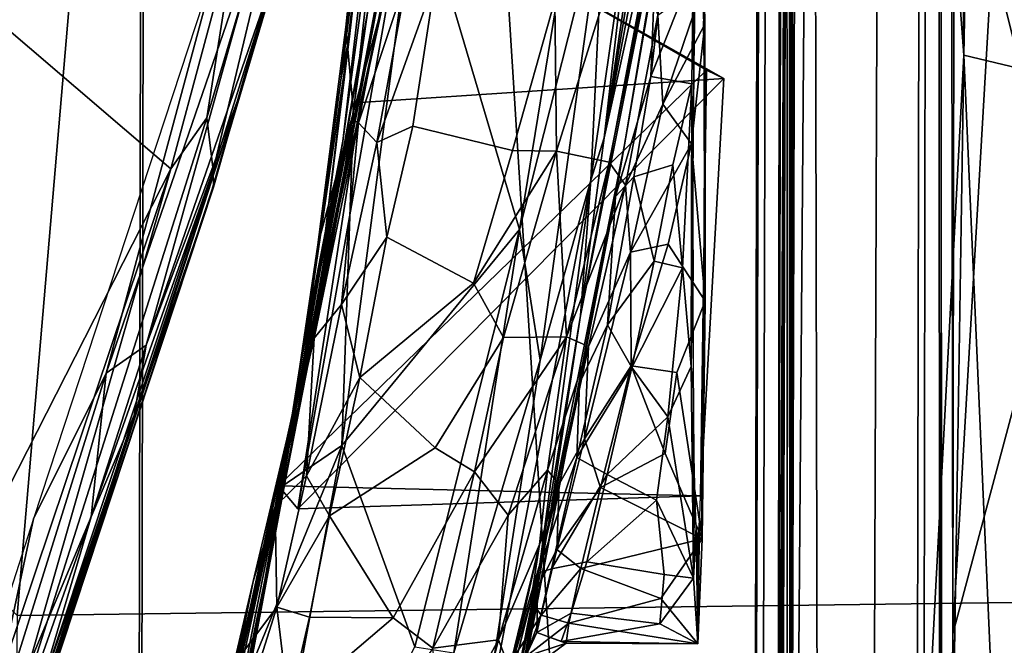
# Model space of a CAD drawing. Header units: millimetres. Extents: x -340 to 319, y -456 to 358.
# Tile 44 of 88: x 50 to 68, y -147 to -136. Entities that reach past the tile are written whole.
import ezdxf

# ---------------------------------------------------------------- set-up
doc = ezdxf.new("R2010")
doc.units = ezdxf.units.MM
doc.layers.add('Layer 01', color=7, linetype='Continuous', true_color=0x000000)

msp = doc.modelspace()

# ---------------------------------------------------------------- linework, layer by layer
at = {"layer": 'Layer 01'}
for points in [[(63.826, -162.799, 399.246), (63.953, -167.869, 407.788), (64.529, 77.813, 400.052)], [(63.826, -162.799, 399.246), (64.529, 77.813, 400.052), (64.249, 61.955, 385.965)], [(64.529, 77.813, 400.052), (63.953, -167.869, 407.788), (64.262, -159.859, 424.932)], [(64.529, 77.813, 400.052), (64.262, -159.859, 424.932), (64.706, 38.767, 417.383)], [(67.248, 61.946, 385.915), (66.825, -162.808, 399.196), (63.826, -162.799, 399.246), (64.249, 61.955, 385.965)], [(66.953, -167.885, 407.735), (66.825, -162.808, 399.196), (67.248, 61.946, 385.915)], [(67.248, 61.946, 385.915), (67.26, -159.887, 424.795), (66.953, -167.885, 407.735)], [(67.248, 61.946, 385.915), (67.302, -169.886, 429.007), (67.296, -160.654, 427.064)], [(67.506, -146.941, 437.317), (67.302, -169.886, 429.007), (67.248, 61.946, 385.915)], [(67.248, 61.946, 385.915), (67.296, -160.654, 427.064), (67.26, -159.887, 424.795)], [(67.248, 61.946, 385.915), (67.589, -102.936, 434.713), (67.506, -146.941, 437.317)], [(64.441, -119.838, 428.759), (64.706, 38.767, 417.383), (64.262, -159.859, 424.932)], [(150.574, -20.344, 437.249), (-74.704, -146.791, 444.636), (-179.362, -90.332, 441.339)], [(-71.543, -150.43, 444.848), (150.574, -20.344, 437.249), (-85.976, -218.806, 448.843)], [(72.472, -149.481, 444.793), (-85.976, -218.806, 448.843), (150.574, -20.344, 437.249)], [(-71.543, -150.43, 444.848), (-74.704, -146.791, 444.636), (150.574, -20.344, 437.249)], [(216.408, -154.237, 107.067), (57.117, -38.336, 147.62), (140.168, -98.664, 129.695)], [(57.117, -38.336, 147.62), (216.408, -154.237, 107.067), (217.636, -155.157, 106.103)], [(217.636, -155.157, 106.103), (170.099, -121.083, 102.083), (57.117, -38.336, 147.62)], [(214.243, -158.612, 106.115), (137.385, -102.981, 129.455), (63.101, -49.131, 149.515)], [(164.849, -122.267, 102.742), (214.243, -158.612, 106.115), (63.101, -49.131, 149.515)], [(67.713, -136.219, 441.296), (67.275, -79.826, 437.751), (66.176, -115.466, 439.114)], [(67.275, -79.826, 437.751), (67.713, -136.219, 441.296), (68.772, -80.332, 438.319)], [(67.713, -136.219, 441.296), (70.008, -136.768, 441.691), (68.772, -80.332, 438.319)], [(64.92, -113.491, 437.157), (64.717, -81.067, 434.387), (64.485, -169.309, 439.213)], [(64.485, -169.309, 439.213), (64.717, -81.067, 434.387), (64.63, -81.53, 433.54)], [(64.63, -81.53, 433.54), (64.487, -148.434, 436.458), (64.485, -169.309, 439.213)], [(64.63, -81.53, 433.54), (64.524, -128.44, 435.277), (64.487, -148.434, 436.458)], [(24.65, -85.685, 451.916), (56.184, -86.269, 452.372), (33.958, -215.755, 458.673)], [(33.958, -215.755, 458.673), (56.184, -86.269, 452.372), (66.257, -245.965, 460.828)], [(56.184, -86.269, 452.372), (85.505, -87.264, 453.333), (84.243, -198.218, 458.966)], [(84.243, -198.218, 458.966), (66.257, -245.965, 460.828), (56.184, -86.269, 452.372)], [(50.167, -146.605, 496.801), (53.29, -110.007, 495.74), (0.361, -96.533, 495.04)], [(69.608, -110.777, 437.154), (67.506, -146.941, 437.317), (67.589, -102.936, 434.713)], [(98.446, -145.971, 497.749), (98.445, -109.407, 496.656), (53.29, -110.007, 495.74), (50.167, -146.605, 496.801)], [(69.571, -139.241, 438.836), (67.506, -146.941, 437.317), (69.608, -110.777, 437.154)], [(64.92, -113.491, 437.157), (64.485, -169.309, 439.213), (65.036, -169.198, 441.044)], [(65.978, -169.13, 442.241), (66.176, -115.466, 439.114), (64.92, -113.491, 437.157), (65.036, -169.198, 441.044)], [(67.713, -136.219, 441.296), (66.176, -115.466, 439.114), (65.978, -169.13, 442.241)], [(64.441, -119.838, 428.759), (64.262, -159.859, 424.932), (64.435, -122.833, 428.936)], [(-50.556, -148.281, 435.38), (-50.518, -128.316, 434.201), (64.485, -122.656, 431.93), (52.467, -128.611, 432.484)], [(64.435, -122.833, 428.936), (64.262, -159.859, 424.932), (64.295, -160.796, 427.066)], [(64.319, -166.874, 429.535), (64.435, -122.833, 428.936), (64.295, -160.796, 427.066)], [(64.435, -122.833, 428.936), (64.319, -166.874, 429.535), (64.437, -148.61, 433.464)], [(64.487, -148.434, 436.458), (64.474, -128.645, 432.284), (64.435, -122.833, 428.936), (64.437, -148.61, 433.464)], [(-50.468, -128.139, 437.195), (-25.228, -156.2, 438.427), (52.48, -148.399, 436.658), (52.518, -128.434, 435.479)], [(62.525, -129.958, 401.274), (62.626, -128.248, 394.033), (61.048, -137.752, 359.51)], [(61.048, -137.752, 359.51), (62.626, -128.248, 394.033), (61.661, -133.615, 368.87)], [(52.48, -148.399, 436.658), (52.43, -148.576, 433.664), (52.467, -128.611, 432.484), (52.518, -128.434, 435.479)], [(56.204, -137.814, 381.577), (57.485, -128.352, 387.666), (56.67, -135.388, 395.335), (55.625, -141.522, 386.401)], [(57.485, -128.352, 387.666), (56.204, -137.814, 381.577), (57.135, -129.821, 375.266)], [(64.474, -128.645, 432.284), (64.487, -148.434, 436.458), (64.524, -128.44, 435.277)], [(52.467, -128.611, 432.484), (52.43, -148.576, 433.664), (-50.556, -148.281, 435.38)], [(57.135, -129.821, 375.266), (56.204, -137.814, 381.577), (55.882, -139.478, 371.959), (56.86, -131.224, 367.096)], [(62.525, -129.958, 401.274), (61.048, -137.752, 359.51), (62.307, -132.068, 407.015)], [(56.86, -131.224, 367.096), (55.882, -139.478, 371.959), (56.333, -135.818, 366.555)], [(56.86, -131.224, 367.096), (56.333, -135.818, 366.555), (56.175, -136.638, 361.951)], [(56.86, -131.224, 367.096), (56.175, -136.638, 361.951), (56.553, -132.926, 358.965)], [(55.431, -131.515, 339.802), (53.799, -138.347, 344.364), (53.682, -137.38, 343.364)], [(53.682, -137.38, 343.364), (54.263, -133.675, 340.878), (55.431, -131.515, 339.802)], [(53.799, -138.347, 344.364), (55.431, -131.515, 339.802), (54.792, -135.189, 342.909)], [(62.416, -131.965, 417.569), (60.61, -141.042, 359.958), (60.037, -144.816, 360.484), (61.424, -137.883, 413.46)], [(60.61, -141.042, 359.958), (62.416, -131.965, 417.569), (62.307, -132.068, 407.015)], [(60.61, -141.042, 359.958), (62.307, -132.068, 407.015), (61.048, -137.752, 359.51)], [(61.424, -137.883, 413.46), (61.992, -134.591, 415.896), (62.416, -131.965, 417.569)], [(56.175, -136.638, 361.951), (56.26, -135.702, 358.99), (56.553, -132.926, 358.965)], [(57.564, -132.984, 357.978), (56.188, -143.455, 358.619), (59.479, -139.448, 358.32)], [(56.188, -143.455, 358.619), (57.564, -132.984, 357.978), (56.402, -137.269, 358.425)], [(56.879, -133.037, 358.176), (56.553, -132.926, 358.965), (56.26, -135.702, 358.99)], [(57.564, -132.984, 357.978), (56.879, -133.037, 358.176), (56.402, -137.269, 358.425)], [(59.479, -139.448, 358.32), (60.497, -133.196, 357.94), (57.564, -132.984, 357.978)], [(53.016, -138.323, 343.925), (43.627, -156.766, 356.118), (46.912, -133.099, 340.639)], [(53.016, -138.323, 343.925), (46.912, -133.099, 340.639), (54.263, -133.675, 340.878)], [(54.944, -133.033, 371.406), (53.909, -134.352, 372.618), (51.822, -142.111, 378.401)], [(54.944, -133.033, 371.406), (51.822, -142.111, 378.401), (52.558, -141.592, 377.391)], [(54.944, -134.696, 371.91), (54.944, -133.033, 371.406), (52.558, -141.592, 377.391)], [(56.402, -137.269, 358.425), (56.879, -133.037, 358.176), (56.26, -135.702, 358.99)], [(60.497, -133.196, 357.94), (59.479, -139.448, 358.32), (61.052, -133.226, 358.051)], [(61.57, -133.177, 358.92), (60.798, -138.532, 358.91), (61.048, -137.752, 359.51)], [(61.052, -133.226, 358.051), (60.798, -138.532, 358.91), (61.57, -133.177, 358.92)], [(61.57, -133.177, 358.92), (61.048, -137.752, 359.51), (61.661, -133.615, 368.87)], [(61.912, -136.613, 415.967), (62.318, -133.067, 417.565), (61.992, -134.591, 415.896)], [(62.694, -134.638, 417.17), (62.318, -133.067, 417.565), (61.912, -136.613, 415.967)], [(55.014, -144.202, 428.268), (57.374, -133.306, 427.311), (55.368, -144.626, 419.608)], [(57.374, -133.306, 427.311), (55.014, -144.202, 428.268), (62.946, -136.499, 429.919)], [(57.374, -133.306, 427.311), (56.53, -137.093, 418.03), (55.368, -144.626, 419.608)], [(56.53, -137.093, 418.03), (57.374, -133.306, 427.311), (63.263, -136.65, 418.092)], [(63.263, -136.65, 418.092), (57.374, -133.306, 427.311), (62.946, -136.499, 429.919)], [(59.862, -141.87, 358.802), (61.052, -133.226, 358.051), (59.479, -139.448, 358.32)], [(59.862, -141.87, 358.802), (60.798, -138.532, 358.91), (61.052, -133.226, 358.051)], [(62.889, -135.816, 428.912), (62.903, -134.869, 430.687), (62.905, -133.206, 429.454), (62.868, -134.212, 427.434)], [(53.682, -137.38, 343.364), (53.016, -138.323, 343.925), (54.263, -133.675, 340.878)], [(159.341, -134.049, 443.891), (-85.976, -218.806, 448.843), (78.147, -155.421, 445.14)], [(-85.976, -218.806, 448.843), (159.341, -134.049, 443.891), (176.236, -170.603, 446.025)], [(56.558, -136.814, 429.615), (57.052, -134.188, 432.26), (56.436, -137.439, 433.461)], [(57.052, -134.188, 432.26), (57.125, -134.223, 432.665), (56.493, -137.47, 433.846), (56.436, -137.439, 433.461)], [(57.125, -134.223, 432.665), (57.402, -134.731, 433.475), (56.493, -137.47, 433.846)], [(56.904, -134.96, 428.36), (57.052, -134.188, 432.26), (56.558, -136.814, 429.615)], [(51.822, -142.111, 378.401), (53.909, -134.352, 372.618), (50.47, -144.814, 380.48)], [(54.982, -134.509, 354.006), (55.034, -134.496, 371.316), (53.786, -138.701, 345.172)], [(53.786, -138.701, 345.172), (55.034, -134.496, 371.316), (54.257, -137.049, 373.153)], [(54.982, -134.509, 354.006), (53.786, -138.701, 345.172), (54.792, -135.189, 342.909)], [(55.034, -134.496, 371.316), (54.944, -134.696, 371.91), (54.258, -137.048, 373.161)], [(56.257, -138.236, 405.237), (56.67, -135.388, 395.335), (56.97, -134.477, 420.22)], [(56.705, -135.926, 418.883), (56.257, -138.236, 405.237), (56.97, -134.477, 420.22)], [(61.424, -137.883, 413.46), (61.255, -138.835, 415.01), (61.992, -134.591, 415.896)], [(61.912, -136.613, 415.967), (61.992, -134.591, 415.896), (61.255, -138.835, 415.01)], [(62.694, -134.638, 417.17), (61.912, -136.613, 415.967), (62.67, -136.75, 416.291)], [(62.698, -138.558, 417.935), (62.709, -136.848, 418.333), (62.694, -134.638, 417.17), (62.67, -136.75, 416.291)], [(62.731, -135.19, 419.381), (62.694, -134.638, 417.17), (62.709, -136.848, 418.333)], [(52.558, -141.592, 377.391), (54.258, -137.048, 373.161), (54.944, -134.696, 371.91)], [(56.837, -137.836, 434.374), (56.493, -137.47, 433.846), (57.402, -134.731, 433.475)], [(57.402, -134.731, 433.475), (57.92, -134.795, 433.593), (56.837, -137.836, 434.374)], [(56.837, -137.836, 434.374), (57.92, -134.795, 433.593), (57.502, -137.535, 434.42)], [(60.131, -135.203, 433.734), (59.35, -137.986, 434.459), (57.502, -137.535, 434.42), (57.92, -134.795, 433.593)], [(61.165, -134.784, 433.172), (60.165, -137.998, 434.348), (60.131, -135.203, 433.734)], [(60.165, -137.998, 434.348), (61.165, -134.784, 433.172), (61.822, -134.856, 432.528), (61.14, -138.204, 433.397)], [(61.445, -138.625, 432.468), (61.14, -138.204, 433.397), (61.822, -134.856, 432.528), (62.044, -135.478, 431.637)], [(62.903, -134.869, 430.687), (62.137, -137.127, 431.79), (62.044, -135.478, 431.637)], [(62.912, -135.643, 431.152), (62.137, -137.127, 431.79), (62.903, -134.869, 430.687)], [(62.903, -134.869, 430.687), (62.889, -135.816, 428.912), (62.9, -137.443, 429.734), (62.912, -135.643, 431.152)], [(54.792, -135.189, 342.909), (53.805, -138.664, 345.135), (53.799, -138.347, 344.364)], [(60.165, -137.998, 434.348), (59.35, -137.986, 434.459), (60.131, -135.203, 433.734)], [(56.67, -135.388, 395.335), (55.137, -144.111, 399.683), (55.625, -141.522, 386.401)], [(56.257, -138.236, 405.237), (55.137, -144.111, 399.683), (56.67, -135.388, 395.335)], [(61.445, -138.625, 432.468), (62.044, -135.478, 431.637), (62.137, -137.127, 431.79)], [(56.26, -135.702, 358.99), (56.175, -136.638, 361.951), (55.739, -139.734, 359.239)], [(56.26, -135.702, 358.99), (55.739, -139.734, 359.239), (56.402, -137.269, 358.425)], [(62.666, -137.864, 431.853), (62.137, -137.127, 431.79), (62.912, -135.643, 431.152)], [(62.922, -140.775, 431.749), (62.666, -137.864, 431.853), (62.912, -135.643, 431.152)], [(62.912, -135.643, 431.152), (62.9, -137.443, 429.734), (62.922, -140.775, 431.749)], [(56.333, -135.818, 366.555), (55.882, -139.478, 371.959), (55.559, -141.167, 362.78)], [(56.333, -135.818, 366.555), (55.559, -141.167, 362.78), (56.175, -136.638, 361.951)], [(56.257, -138.236, 405.237), (56.705, -135.926, 418.883), (56.336, -137.977, 418.108)], [(67.713, -136.219, 441.296), (65.978, -169.13, 442.241), (67.201, -169.04, 443.111)], [(67.713, -136.219, 441.296), (67.201, -169.04, 443.111), (69.159, -169.056, 443.617)], [(69.159, -169.056, 443.617), (70.008, -136.768, 441.691), (67.713, -136.219, 441.296)], [(62.83, -144.384, 426.854), (62.946, -136.499, 429.919), (55.014, -144.202, 428.268)], [(62.83, -144.384, 426.854), (55.368, -144.626, 419.608), (63.263, -136.65, 418.092)], [(55.368, -144.626, 419.608), (56.53, -137.093, 418.03), (63.263, -136.65, 418.092)], [(56.175, -136.638, 361.951), (55.559, -141.167, 362.78), (55.739, -139.734, 359.239)], [(61.912, -136.613, 415.967), (61.255, -138.835, 415.01), (61.597, -138.475, 415.628)], [(62.67, -136.75, 416.291), (61.912, -136.613, 415.967), (61.597, -138.475, 415.628), (62.318, -138.251, 415.995)], [(63.263, -136.65, 418.092), (62.946, -136.499, 429.919), (62.83, -144.384, 426.854)], [(56.003, -139.58, 430.1), (56.558, -136.814, 429.615), (56.436, -137.439, 433.461), (55.786, -140.543, 433.498)], [(62.498, -140.157, 415.92), (62.67, -136.75, 416.291), (62.318, -138.251, 415.995)], [(62.663, -141.988, 416.436), (62.67, -136.75, 416.291), (62.498, -140.157, 415.92)], [(62.67, -136.75, 416.291), (62.663, -141.988, 416.436), (62.694, -140.259, 417.99)], [(62.694, -140.259, 417.99), (62.698, -138.558, 417.935), (62.67, -136.75, 416.291)], [(49.719, -150.914, 372.329), (49.836, -150.681, 357.084), (54.258, -137.048, 373.161)], [(49.933, -150.24, 374.874), (49.719, -150.914, 372.329), (54.258, -137.048, 373.161)], [(49.836, -150.681, 357.084), (50.061, -150.021, 352.626), (54.258, -137.048, 373.161)], [(52.335, -142.888, 377.546), (49.933, -150.24, 374.874), (54.258, -137.048, 373.161)], [(54.258, -137.048, 373.161), (50.061, -150.021, 352.626), (53.786, -138.701, 345.172)], [(52.335, -142.888, 377.546), (54.258, -137.048, 373.161), (52.558, -141.592, 377.391)], [(62.137, -137.127, 431.79), (61.535, -139.872, 432.073), (61.445, -138.625, 432.468)], [(61.535, -139.872, 432.073), (62.137, -137.127, 431.79), (62.666, -137.864, 431.853)], [(53.682, -137.38, 343.364), (49.586, -150.284, 351.95), (53.016, -138.323, 343.925)], [(49.586, -150.284, 351.95), (53.682, -137.38, 343.364), (53.799, -138.347, 344.364)], [(55.058, -144.225, 359.684), (56.402, -137.269, 358.425), (55.411, -141.988, 359.547)], [(56.402, -137.269, 358.425), (55.058, -144.225, 359.684), (56.188, -143.455, 358.619)], [(55.411, -141.988, 359.547), (56.402, -137.269, 358.425), (55.739, -139.734, 359.239)], [(55.671, -141.461, 433.794), (56.436, -137.439, 433.461), (56.493, -137.47, 433.846)], [(55.671, -141.461, 433.794), (55.786, -140.543, 433.498), (56.436, -137.439, 433.461)], [(56.493, -137.47, 433.846), (56.177, -140.84, 434.394), (55.671, -141.461, 433.794)], [(56.177, -140.84, 434.394), (56.493, -137.47, 433.846), (56.837, -137.836, 434.374)], [(57.502, -137.535, 434.42), (57.019, -139.591, 434.595), (56.837, -137.836, 434.374)], [(57.019, -139.591, 434.595), (57.502, -137.535, 434.42), (59.35, -137.986, 434.459), (58.627, -140.443, 434.532)], [(62.922, -140.775, 431.749), (62.9, -137.443, 429.734), (62.893, -139.91, 429.888)], [(61.048, -137.752, 359.51), (60.798, -138.532, 358.91), (60.61, -141.042, 359.958)], [(56.204, -137.814, 381.577), (55.625, -141.522, 386.401), (54.823, -145.696, 363.696)], [(56.204, -137.814, 381.577), (54.823, -145.696, 363.696), (55.882, -139.478, 371.959)], [(56.837, -137.836, 434.374), (57.019, -139.591, 434.595), (56.177, -140.84, 434.394)], [(60.589, -142.299, 415.626), (61.424, -137.883, 413.46), (59.518, -147.879, 377.695), (59.15, -149.648, 381.304)], [(61.424, -137.883, 413.46), (60.037, -144.816, 360.484), (59.42, -148.37, 360.983)], [(59.42, -148.37, 360.983), (59.577, -147.576, 374.937), (61.424, -137.883, 413.46)], [(59.518, -147.879, 377.695), (61.424, -137.883, 413.46), (59.577, -147.576, 374.937)], [(60.589, -142.299, 415.626), (61.255, -138.835, 415.01), (61.424, -137.883, 413.46)], [(62.232, -139.72, 431.96), (61.535, -139.872, 432.073), (62.666, -137.864, 431.853)], [(62.922, -140.775, 431.749), (62.232, -139.72, 431.96), (62.666, -137.864, 431.853)], [(56.336, -137.977, 418.108), (55.897, -140.225, 418.066), (55.137, -144.111, 399.683), (56.257, -138.236, 405.237)], [(58.627, -140.443, 434.532), (59.35, -137.986, 434.459), (60.165, -137.998, 434.348)], [(59.181, -141.451, 434.239), (58.627, -140.443, 434.532), (60.165, -137.998, 434.348)], [(59.181, -141.451, 434.239), (60.165, -137.998, 434.348), (60.348, -141.437, 433.399)], [(60.348, -141.437, 433.399), (60.165, -137.998, 434.348), (61.14, -138.204, 433.397)], [(60.348, -141.437, 433.399), (61.14, -138.204, 433.397), (61.445, -138.625, 432.468)], [(61.977, -140.039, 415.972), (62.318, -138.251, 415.995), (61.597, -138.475, 415.628)], [(62.318, -138.251, 415.995), (61.977, -140.039, 415.972), (62.498, -140.157, 415.92)], [(43.627, -156.766, 356.118), (53.016, -138.323, 343.925), (48.543, -151.626, 352.676)], [(49.586, -150.284, 351.95), (48.543, -151.626, 352.676), (53.016, -138.323, 343.925)], [(49.586, -150.284, 351.95), (53.799, -138.347, 344.364), (50.506, -148.289, 350.921)], [(50.506, -148.289, 350.921), (53.799, -138.347, 344.364), (53.805, -138.664, 345.135)], [(61.597, -138.475, 415.628), (61.255, -138.835, 415.01), (61.11, -141.217, 415.996)], [(61.11, -141.217, 415.996), (61.977, -140.039, 415.972), (61.597, -138.475, 415.628)], [(50.506, -148.289, 350.921), (53.805, -138.664, 345.135), (50.059, -150.012, 352.618)], [(58.638, -149.768, 359.738), (59.854, -145.651, 360.104), (60.798, -138.532, 358.91)], [(59.862, -141.87, 358.802), (58.638, -149.768, 359.738), (60.798, -138.532, 358.91)], [(60.798, -138.532, 358.91), (59.854, -145.651, 360.104), (60.61, -141.042, 359.958)], [(60.755, -141.619, 432.11), (60.348, -141.437, 433.399), (61.445, -138.625, 432.468)], [(61.535, -139.872, 432.073), (60.755, -141.619, 432.11), (61.445, -138.625, 432.468)], [(61.255, -138.835, 415.01), (60.589, -142.299, 415.626), (61.11, -141.217, 415.996)], [(67.506, -146.941, 437.317), (69.571, -139.241, 438.836), (68.154, -169.233, 440.217)], [(69.571, -139.241, 438.836), (69.409, -169.234, 440.614), (68.154, -169.233, 440.217)], [(55.882, -139.478, 371.959), (54.823, -145.696, 363.696), (55.559, -141.167, 362.78)], [(56.003, -139.58, 430.1), (55.786, -140.543, 433.498), (55.167, -143.334, 432.594), (55.505, -141.913, 429.375)], [(57.536, -147.184, 358.817), (59.479, -139.448, 358.32), (56.188, -143.455, 358.619)], [(58.262, -147.296, 358.946), (59.479, -139.448, 358.32), (57.536, -147.184, 358.817)], [(58.262, -147.296, 358.946), (59.862, -141.87, 358.802), (59.479, -139.448, 358.32)], [(55.739, -139.734, 359.239), (55.559, -141.167, 362.78), (55.411, -141.988, 359.547)], [(56.177, -140.84, 434.394), (57.019, -139.591, 434.595), (56.519, -142.192, 434.279)], [(57.019, -139.591, 434.595), (58.627, -140.443, 434.532), (56.519, -142.192, 434.279)], [(62.232, -139.72, 431.96), (61.551, -141.974, 431.458), (61.535, -139.872, 432.073)], [(62.232, -139.72, 431.96), (62.922, -140.775, 431.749), (62.393, -142.099, 431.41), (61.551, -141.974, 431.458)], [(61.535, -139.872, 432.073), (60.685, -143.331, 430.989), (60.755, -141.619, 432.11)], [(60.685, -143.331, 430.989), (61.535, -139.872, 432.073), (61.551, -141.974, 431.458)], [(62.877, -141.948, 429.288), (62.922, -140.775, 431.749), (62.893, -139.91, 429.888)], [(61.977, -140.039, 415.972), (61.11, -141.217, 415.996), (61.562, -142.007, 416.426)], [(62.498, -140.157, 415.92), (61.977, -140.039, 415.972), (61.562, -142.007, 416.426)], [(55.137, -144.111, 399.683), (55.897, -140.225, 418.066), (55.461, -142.326, 418.926)], [(61.562, -142.007, 416.426), (62.23, -142.919, 416.814), (62.498, -140.157, 415.92)], [(62.498, -140.157, 415.92), (62.23, -142.919, 416.814), (62.663, -141.988, 416.436)], [(62.701, -142.418, 418.807), (62.694, -140.259, 417.99), (62.663, -141.988, 416.436)], [(57.917, -143.494, 433.84), (56.519, -142.192, 434.279), (58.627, -140.443, 434.532), (59.181, -141.451, 434.239)], [(55.671, -141.461, 433.794), (55.167, -143.334, 432.594), (55.786, -140.543, 433.498)], [(56.177, -140.84, 434.394), (56.519, -142.192, 434.279), (55.532, -144.015, 433.467)], [(55.671, -141.461, 433.794), (56.177, -140.84, 434.394), (55.532, -144.015, 433.467)], [(62.922, -140.775, 431.749), (62.862, -145.184, 429.164), (62.393, -142.099, 431.41)], [(62.862, -145.184, 429.164), (62.922, -140.775, 431.749), (62.877, -141.948, 429.288)], [(60.61, -141.042, 359.958), (59.854, -145.651, 360.104), (60.037, -144.816, 360.484)], [(55.058, -144.225, 359.684), (55.559, -141.167, 362.78), (54.823, -145.696, 363.696)], [(55.058, -144.225, 359.684), (55.411, -141.988, 359.547), (55.559, -141.167, 362.78)], [(60.543, -143.676, 417.027), (61.11, -141.217, 415.996), (60.589, -142.299, 415.626)], [(61.11, -141.217, 415.996), (60.543, -143.676, 417.027), (61.562, -142.007, 416.426)], [(51.541, -144.773, 379.694), (52.558, -141.592, 377.391), (51.822, -142.111, 378.401)], [(52.558, -141.592, 377.391), (51.541, -144.773, 379.694), (52.335, -142.888, 377.546)], [(55.137, -144.111, 399.683), (53.439, -152.39, 379.577), (54.476, -147.634, 377.113), (55.625, -141.522, 386.401)], [(54.476, -147.634, 377.113), (54.823, -145.696, 363.696), (55.625, -141.522, 386.401)], [(55.671, -141.461, 433.794), (55.532, -144.015, 433.467), (54.952, -144.585, 432.483)], [(54.952, -144.585, 432.483), (55.167, -143.334, 432.594), (55.671, -141.461, 433.794)], [(57.917, -143.494, 433.84), (59.181, -141.451, 434.239), (58.647, -143.942, 433.468)], [(60.348, -141.437, 433.399), (58.647, -143.942, 433.468), (59.181, -141.451, 434.239)], [(59.27, -144.743, 432.42), (58.647, -143.942, 433.468), (60.348, -141.437, 433.399)], [(60.348, -141.437, 433.399), (59.999, -143.909, 432.039), (59.27, -144.743, 432.42)], [(59.999, -143.909, 432.039), (60.348, -141.437, 433.399), (60.755, -141.619, 432.11)], [(59.999, -143.909, 432.039), (60.755, -141.619, 432.11), (60.216, -144.169, 430.784)], [(60.685, -143.331, 430.989), (60.216, -144.169, 430.784), (60.755, -141.619, 432.11)], [(55.505, -141.913, 429.375), (55.167, -143.334, 432.594), (55.139, -143.572, 428.16)], [(58.262, -147.296, 358.946), (58.638, -149.768, 359.738), (59.862, -141.87, 358.802)], [(62.877, -141.948, 429.288), (62.847, -143.786, 427.801), (62.862, -145.184, 429.164)], [(51.822, -142.111, 378.401), (49.384, -149.892, 383.547), (51.541, -144.773, 379.694)], [(49.384, -149.892, 383.547), (51.822, -142.111, 378.401), (50.47, -144.814, 380.48)], [(60.543, -143.676, 417.027), (61.102, -143.992, 417.554), (61.562, -142.007, 416.426)], [(61.551, -141.974, 431.458), (60.981, -144.23, 430.194), (60.685, -143.331, 430.989)], [(62.18, -143.603, 430.611), (60.981, -144.23, 430.194), (61.551, -141.974, 431.458)], [(61.562, -142.007, 416.426), (61.102, -143.992, 417.554), (62.23, -142.919, 416.814)], [(62.18, -143.603, 430.611), (61.551, -141.974, 431.458), (62.393, -142.099, 431.41)], [(62.393, -142.099, 431.41), (62.862, -145.184, 429.164), (62.18, -143.603, 430.611)], [(62.705, -145.911, 419.633), (62.663, -141.988, 416.436), (62.23, -142.919, 416.814)], [(62.663, -141.988, 416.436), (62.705, -145.911, 419.633), (62.701, -142.418, 418.807)], [(55.959, -144.757, 433.258), (55.532, -144.015, 433.467), (56.519, -142.192, 434.279)], [(57.917, -143.494, 433.84), (55.959, -144.757, 433.258), (56.519, -142.192, 434.279)], [(59.819, -145.82, 418.01), (60.589, -142.299, 415.626), (59.15, -149.648, 381.304), (58.396, -153.023, 383.451)], [(60.589, -142.299, 415.626), (59.819, -145.82, 418.01), (60.543, -143.676, 417.027)], [(55.137, -144.111, 399.683), (55.461, -142.326, 418.926), (55.11, -143.936, 420.361)], [(62.723, -144.056, 420.416), (62.701, -142.418, 418.807), (62.705, -145.911, 419.633)], [(50.05, -149.814, 382.493), (49.933, -150.24, 374.874), (52.335, -142.888, 377.546)], [(51.541, -144.773, 379.694), (50.05, -149.814, 382.493), (52.335, -142.888, 377.546)], [(61.102, -143.992, 417.554), (62.015, -144.465, 417.939), (62.23, -142.919, 416.814)], [(62.23, -142.919, 416.814), (62.015, -144.465, 417.939), (62.705, -145.911, 419.633)], [(54.545, -145.972, 430.955), (53.927, -149.05, 417.271), (55.167, -143.334, 432.594)], [(53.927, -149.05, 417.271), (54.889, -144.701, 426.351), (55.167, -143.334, 432.594)], [(54.545, -145.972, 430.955), (55.167, -143.334, 432.594), (54.952, -144.585, 432.483)], [(55.167, -143.334, 432.594), (54.889, -144.701, 426.351), (55.139, -143.572, 428.16)], [(60.17, -145.382, 429.22), (60.216, -144.169, 430.784), (60.685, -143.331, 430.989)], [(60.17, -145.382, 429.22), (60.685, -143.331, 430.989), (60.981, -144.23, 430.194)], [(54.334, -153.394, 359.237), (57.536, -147.184, 358.817), (56.188, -143.455, 358.619)], [(54.334, -153.394, 359.237), (56.188, -143.455, 358.619), (54.469, -147.642, 359.889)], [(55.058, -144.225, 359.684), (54.469, -147.642, 359.889), (56.188, -143.455, 358.619)], [(57.137, -146.65, 431.99), (55.959, -144.757, 433.258), (57.917, -143.494, 433.84), (58.647, -143.942, 433.468)], [(60.072, -145.736, 419.024), (60.543, -143.676, 417.027), (59.819, -145.82, 418.01)], [(61.102, -143.992, 417.554), (60.543, -143.676, 417.027), (60.072, -145.736, 419.024)], [(62.18, -143.603, 430.611), (62.862, -145.184, 429.164), (60.981, -144.23, 430.194)], [(55.11, -143.936, 420.361), (52.695, -155.038, 389.812), (53.439, -152.39, 379.577)], [(52.695, -155.038, 389.812), (55.11, -143.936, 420.361), (53.765, -149.838, 413.989)], [(53.439, -152.39, 379.577), (55.137, -144.111, 399.683), (55.11, -143.936, 420.361)], [(55.11, -143.936, 420.361), (53.927, -149.05, 417.271), (53.765, -149.838, 413.989)], [(54.919, -144.709, 421.794), (53.927, -149.05, 417.271), (55.11, -143.936, 420.361)], [(57.874, -147.212, 431.237), (57.137, -146.65, 431.99), (58.647, -143.942, 433.468)], [(59.27, -144.743, 432.42), (57.874, -147.212, 431.237), (58.647, -143.942, 433.468)], [(59.999, -143.909, 432.039), (59.851, -145.289, 430.382), (59.09, -147.054, 430.025)], [(59.09, -147.054, 430.025), (59.27, -144.743, 432.42), (59.999, -143.909, 432.039)], [(59.851, -145.289, 430.382), (59.999, -143.909, 432.039), (60.216, -144.169, 430.784)], [(62.847, -143.786, 427.801), (62.816, -144.771, 426.084), (62.862, -145.184, 429.164)], [(54.952, -144.585, 432.483), (55.532, -144.015, 433.467), (54.979, -146.451, 431.91)], [(55.959, -144.757, 433.258), (54.979, -146.451, 431.91), (55.532, -144.015, 433.467)], [(61.102, -143.992, 417.554), (60.072, -145.736, 419.024), (60.725, -145.611, 419.162)], [(61.102, -143.992, 417.554), (60.725, -145.611, 419.162), (62.015, -144.465, 417.939)], [(62.705, -145.911, 419.633), (62.751, -144.966, 422.242), (62.723, -144.056, 420.416)], [(55.058, -144.225, 359.684), (54.823, -145.696, 363.696), (54.469, -147.642, 359.889)], [(62.83, -144.384, 426.854), (55.014, -144.202, 428.268), (55.368, -144.626, 419.608)], [(59.851, -145.289, 430.382), (60.216, -144.169, 430.784), (59.69, -146.329, 428.528)], [(59.69, -146.329, 428.528), (60.216, -144.169, 430.784), (60.17, -145.382, 429.22)], [(60.17, -145.382, 429.22), (60.981, -144.23, 430.194), (60.616, -145.732, 428.521)], [(60.981, -144.23, 430.194), (62.862, -145.184, 429.164), (60.616, -145.732, 428.521)], [(62.161, -145.846, 419.504), (62.015, -144.465, 417.939), (60.725, -145.611, 419.162)], [(62.705, -145.911, 419.633), (62.015, -144.465, 417.939), (62.161, -145.846, 419.504)], [(54.952, -144.585, 432.483), (54.979, -146.451, 431.91), (54.252, -147.418, 430.047)], [(54.545, -145.972, 430.955), (54.952, -144.585, 432.483), (54.252, -147.418, 430.047)], [(49.066, -149.18, 383.207), (49.384, -149.892, 383.547), (50.47, -144.814, 380.48)], [(50.05, -149.814, 382.493), (51.541, -144.773, 379.694), (49.384, -149.892, 383.547)], [(54.79, -145.201, 424), (54.889, -144.701, 426.351), (53.927, -149.05, 417.271)], [(54.919, -144.709, 421.794), (54.79, -145.201, 424), (53.927, -149.05, 417.271)], [(54.979, -146.451, 431.91), (55.959, -144.757, 433.258), (55.584, -146.637, 431.935)], [(57.137, -146.65, 431.99), (55.584, -146.637, 431.935), (55.959, -144.757, 433.258)], [(59.27, -144.743, 432.42), (59.09, -147.054, 430.025), (57.874, -147.212, 431.237)], [(59.42, -148.37, 360.983), (60.037, -144.816, 360.484), (59.854, -145.651, 360.104)], [(62.816, -144.771, 426.084), (62.786, -145.17, 424.35), (62.783, -147.129, 424.548)], [(62.783, -147.129, 424.548), (62.862, -145.184, 429.164), (62.816, -144.771, 426.084)], [(62.783, -147.129, 424.548), (62.751, -144.966, 422.242), (62.705, -145.911, 419.633)], [(62.786, -145.17, 424.35), (62.751, -144.966, 422.242), (62.783, -147.129, 424.548)], [(62.862, -145.184, 429.164), (62.098, -146.289, 427.584), (60.616, -145.732, 428.521)], [(62.862, -145.184, 429.164), (62.783, -147.129, 424.548), (62.098, -146.289, 427.584)], [(59.09, -147.054, 430.025), (59.851, -145.289, 430.382), (59.291, -147.581, 427.95)], [(59.851, -145.289, 430.382), (59.377, -147.362, 427.098), (59.291, -147.581, 427.95)], [(59.377, -147.362, 427.098), (59.851, -145.289, 430.382), (59.69, -146.329, 428.528)], [(60.17, -145.382, 429.22), (59.881, -146.599, 427.241), (59.69, -146.329, 428.528)], [(59.881, -146.599, 427.241), (60.17, -145.382, 429.22), (60.616, -145.732, 428.521)], [(54.476, -147.634, 377.113), (53.84, -150.725, 372.48), (53.406, -153.041, 360.226), (54.823, -145.696, 363.696)], [(54.469, -147.642, 359.889), (54.823, -145.696, 363.696), (53.406, -153.041, 360.226)], [(58.608, -151.926, 360.678), (58.334, -153.893, 361.713), (59.854, -145.651, 360.104)], [(59.854, -145.651, 360.104), (58.334, -153.893, 361.713), (59.42, -148.37, 360.983)], [(58.638, -149.768, 359.738), (58.608, -151.926, 360.678), (59.854, -145.651, 360.104)], [(60.725, -145.611, 419.162), (60.072, -145.736, 419.024), (59.797, -146.917, 421.315), (60.439, -146.563, 420.924)], [(60.072, -145.736, 419.024), (59.819, -145.82, 418.01), (59.797, -146.917, 421.315)], [(60.395, -146.748, 426.631), (59.881, -146.599, 427.241), (60.616, -145.732, 428.521)], [(60.395, -146.748, 426.631), (60.616, -145.732, 428.521), (62.098, -146.289, 427.584)], [(62.161, -145.846, 419.504), (60.725, -145.611, 419.162), (60.439, -146.563, 420.924), (62.082, -146.761, 421.446)], [(98.446, -182.982, 498.426), (98.446, -145.971, 497.749), (50.167, -146.605, 496.801), (49.734, -182.724, 497.504)], [(54.545, -145.972, 430.955), (53.324, -151.189, 421.502), (53.711, -149.744, 420.219)], [(54.545, -145.972, 430.955), (54.015, -148.231, 427.902), (53.324, -151.189, 421.502)], [(54.545, -145.972, 430.955), (53.711, -149.744, 420.219), (53.927, -149.05, 417.271)], [(54.015, -148.231, 427.902), (54.545, -145.972, 430.955), (54.252, -147.418, 430.047)], [(59.819, -145.82, 418.01), (58.396, -153.023, 383.451), (59.244, -148.111, 423.309)], [(59.819, -145.82, 418.01), (59.244, -148.111, 423.309), (59.797, -146.917, 421.315)], [(62.705, -145.911, 419.633), (62.161, -145.846, 419.504), (62.082, -146.761, 421.446)], [(62.705, -145.911, 419.633), (62.082, -146.761, 421.446), (62.783, -147.129, 424.548)], [(59.377, -147.362, 427.098), (59.69, -146.329, 428.528), (59.881, -146.599, 427.241)], [(62.098, -146.289, 427.584), (62.783, -147.129, 424.548), (60.395, -146.748, 426.631)], [(54.252, -147.418, 430.047), (54.979, -146.451, 431.91), (54.483, -148.038, 430.072)], [(55.206, -148.295, 430.182), (54.483, -148.038, 430.072), (54.979, -146.451, 431.91)], [(54.979, -146.451, 431.91), (55.584, -146.637, 431.935), (55.206, -148.295, 430.182)], [(55.584, -146.637, 431.935), (57.137, -146.65, 431.99), (55.206, -148.295, 430.182)], [(56.657, -149.001, 429.112), (55.206, -148.295, 430.182), (57.137, -146.65, 431.99), (57.874, -147.212, 431.237)], [(59.881, -146.599, 427.241), (59.599, -147.364, 425.055), (59.377, -147.362, 427.098)], [(60.395, -146.748, 426.631), (59.599, -147.364, 425.055), (59.881, -146.599, 427.241)], [(59.797, -146.917, 421.315), (60.251, -147.084, 422.649), (60.439, -146.563, 420.924)], [(62.082, -146.761, 421.446), (60.439, -146.563, 420.924), (60.251, -147.084, 422.649)], [(60.341, -147.119, 424.452), (59.599, -147.364, 425.055), (60.395, -146.748, 426.631)], [(62.783, -147.129, 424.548), (62.082, -146.761, 421.446), (60.251, -147.084, 422.649)], [(60.395, -146.748, 426.631), (62.783, -147.129, 424.548), (60.341, -147.119, 424.452)], [(59.09, -147.054, 430.025), (58.065, -148.923, 428.302), (57.874, -147.212, 431.237)], [(59.09, -147.054, 430.025), (58.729, -148.457, 428.005), (58.065, -148.923, 428.302)], [(58.729, -148.457, 428.005), (59.09, -147.054, 430.025), (59.291, -147.581, 427.95)], [(59.301, -147.889, 424.397), (59.797, -146.917, 421.315), (59.244, -148.111, 423.309)], [(59.301, -147.889, 424.397), (60.341, -147.119, 424.452), (59.797, -146.917, 421.315)], [(60.341, -147.119, 424.452), (60.251, -147.084, 422.649), (59.797, -146.917, 421.315)], [(67.468, -169.328, 438.902), (67.302, -169.886, 429.007), (67.506, -146.941, 437.317)], [(67.506, -146.941, 437.317), (68.154, -169.233, 440.217), (67.468, -169.328, 438.902)], [(59.301, -147.889, 424.397), (59.599, -147.364, 425.055), (60.341, -147.119, 424.452)], [(60.341, -147.119, 424.452), (62.783, -147.129, 424.548), (60.251, -147.084, 422.649)]]:
    msp.add_3dface(points, dxfattribs=at)

doc.saveas('drawing.dxf')
